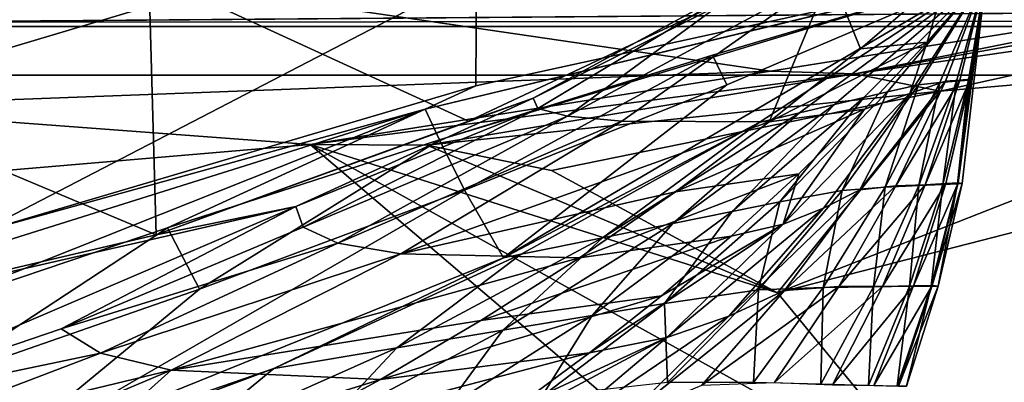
# Model space of a CAD drawing. Header units: metres. Extents: x -1004 to 0, y -808 to 0.
# Tile 118 of 122: x -130 to -77, y -74 to -55. Entities that reach past the tile are written whole.
import ezdxf

# ---------------------------------------------------------------- set-up
doc = ezdxf.new("R2010")
doc.units = ezdxf.units.M

msp = doc.modelspace()

# ---------------------------------------------------------------- linework, layer by layer
at = {"layer": 'top'}
for points in [[(-122.949295, -52.26717, 2041.881958), (-155.788605, -52.26717, 2035.012573), (-122.557411, -66.234146, 2039.442505)], [(-155.788605, -52.26717, 2035.012573), (-154.802704, -73.797615, 2031.346436), (-122.557411, -66.234146, 2039.442505)], [(-105.418335, -58.238441, 214.546005), (-132.063629, -66.104637, 218.87149), (-105.380066, -52.26717, 211.601089)], [(-105.380066, -52.26717, 211.601089), (-132.063629, -66.104637, 218.87149), (-131.927307, -52.26717, 212.860947)], [(-89.060616, -52.26717, 2045.058105), (-122.949295, -52.26717, 2041.881958), (-105.810455, -60.133114, 2042.614258)], [(-122.949295, -52.26717, 2041.881958), (-122.557411, -66.234146, 2039.442505), (-105.810455, -60.133114, 2042.614258)], [(-78.027542, -52.26717, 317.034698), (-107.363808, -61.134037, 433.010529), (-108.133682, -59.501987, 317.037933)], [(-78.027542, -52.26717, 317.034698), (-108.133682, -59.501987, 317.037933), (-78.090347, -52.2673, 211.625961)], [(-108.133682, -59.501987, 317.037933), (-78.098579, -52.268791, 211.626617), (-78.090347, -52.2673, 211.625961)], [(-105.418335, -58.238441, 214.546005), (-78.098579, -52.268791, 211.626617), (-108.133682, -59.501987, 317.037933)], [(-92.7174, -56.595947, 433.010529), (-107.363808, -61.134037, 433.010529), (-78.027542, -52.26717, 317.034698)], [(-89.060616, -52.26717, 2045.058105), (-105.810455, -60.133114, 2042.614258), (-102.336014, -58.90987, 2002.666626)], [(-78.098579, -52.268791, 211.626617), (-105.418335, -58.238441, 214.546005), (-105.380066, -52.26717, 211.601089)], [(-103.921181, -67.462387, 664.637451), (-78.026993, -52.266907, 665.035706), (-90.210342, -60.214169, 673.609619)], [(-78.026993, -52.266907, 665.035706), (-103.921181, -67.462387, 664.637451), (-78.027336, -52.26717, 549.022949)], [(-103.921181, -67.462387, 664.637451), (-91.946564, -58.198627, 548.967529), (-78.027336, -52.26717, 549.022949)], [(-90.103485, -52.26717, 1961.714844), (-102.336014, -58.90987, 2002.666626), (-102.08197, -59.45779, 1961.018188)], [(-90.103485, -52.26717, 1961.714844), (-89.060616, -52.26717, 2045.058105), (-102.336014, -58.90987, 2002.666626)], [(-100.490623, -59.867168, 1919.390381), (-90.103485, -52.26717, 1961.714844), (-102.08197, -59.45779, 1961.018188)], [(-97.583435, -60.140091, 1877.832031), (-86.388184, -52.26717, 1878.44812), (-100.490623, -59.867168, 1919.390381)], [(-86.388184, -52.26717, 1878.44812), (-90.103485, -52.26717, 1961.714844), (-100.490623, -59.867168, 1919.390381)], [(-86.388184, -52.26717, 1878.44812), (-97.583435, -60.140091, 1877.832031), (-89.667374, -60.185959, 1794.900391)], [(-91.946564, -58.198627, 548.967529), (-92.7174, -56.595947, 433.010529), (-78.02742, -52.26717, 433.010529)], [(-78.02742, -52.26717, 433.010529), (-92.7174, -56.595947, 433.010529), (-78.027542, -52.26717, 317.034698)], [(-78.027336, -52.26717, 549.022949), (-91.946564, -58.198627, 548.967529), (-78.02742, -52.26717, 433.010529)], [(-78.026993, -52.266907, 665.035706), (-78.027275, -52.26717, 690.122986), (-90.210342, -60.214169, 673.609619)], [(-90.210342, -60.214169, 673.609619), (-78.027275, -52.26717, 690.122986), (-88.044754, -59.69342, 717.864807)], [(-84.776596, -56.266586, 1795.218872), (-86.388184, -52.26717, 1878.44812), (-89.667374, -60.185959, 1794.900391)], [(-78.027275, -52.26717, 690.122986), (-78.027267, -52.26717, 740.771423), (-88.044754, -59.69342, 717.864807)], [(-88.044754, -59.69342, 717.864807), (-78.027267, -52.26717, 740.771423), (-86.173851, -59.242382, 762.118225)], [(-80.135689, -52.26717, 1795.32666), (-86.388184, -52.26717, 1878.44812), (-84.776596, -56.266586, 1795.218872)], [(-78.027267, -52.26717, 740.771423), (-78.027267, -52.26717, 771.7276), (-86.173851, -59.242382, 762.118225)], [(-86.173851, -59.242382, 762.118225), (-78.027267, -52.26717, 771.7276), (-84.600861, -58.864449, 806.370972)], [(-81.191994, -55.899555, 1711.93042), (-80.135689, -52.26717, 1795.32666), (-84.776596, -56.266586, 1795.218872)], [(-78.027267, -52.26717, 771.7276), (-78.02726, -52.26717, 807.202698), (-84.600861, -58.864449, 806.370972)], [(-84.600861, -58.864449, 806.370972), (-78.02726, -52.26717, 807.202698), (-83.328743, -58.562721, 850.619324)], [(-78.02726, -52.26717, 807.202698), (-78.02726, -52.26717, 851.534851), (-83.328743, -58.562721, 850.619324)], [(-83.328743, -58.562721, 850.619324), (-78.02726, -52.26717, 851.534851), (-81.668594, -58.195709, 939.114014)], [(-82.133667, -58.664024, 1628.469849), (-80.224365, -57.989902, 1545.487549), (-78.027222, -52.26717, 1712.00293)], [(-82.133667, -58.664024, 1628.469849), (-78.027222, -52.26717, 1712.00293), (-81.191994, -55.899555, 1711.93042)], [(-78.02726, -52.26717, 851.534851), (-78.027245, -52.26717, 939.959534), (-81.668594, -58.195709, 939.114014)], [(-81.668594, -58.195709, 939.114014), (-78.027245, -52.26717, 939.959534), (-80.517616, -58.068157, 1027.000732)], [(-78.027222, -52.26717, 1712.00293), (-80.135689, -52.26717, 1795.32666), (-81.191994, -55.899555, 1711.93042)], [(-78.027245, -52.26717, 939.959534), (-78.027237, -52.26717, 1027.725098), (-80.517616, -58.068157, 1027.000732)], [(-80.517616, -58.068157, 1027.000732), (-78.027237, -52.26717, 1027.725098), (-79.618256, -57.990307, 1114.886108)], [(-80.224365, -57.989902, 1545.487549), (-79.446144, -57.936066, 1504.130981), (-78.027222, -52.26717, 1712.00293)], [(-78.027237, -52.26717, 1027.725098), (-78.027229, -52.26717, 1115.399292), (-79.618256, -57.990307, 1114.886108)], [(-79.618256, -57.990307, 1114.886108), (-78.027229, -52.26717, 1115.399292), (-78.975136, -57.93615, 1203.213867)], [(-78.027222, -52.26717, 1203.58728), (-78.027168, -52.26664, 1378.559326), (-79.575722, -63.498825, 1291.679565)], [(-79.575722, -63.498825, 1291.679565), (-78.027168, -52.26664, 1378.559326), (-79.321945, -63.49044, 1378.553223)], [(-78.975136, -57.93615, 1203.213867), (-78.027222, -52.26717, 1203.58728), (-79.575722, -63.498825, 1291.679565)], [(-78.027168, -52.26664, 1378.559326), (-78.894318, -57.882343, 1462.569336), (-79.531242, -63.450073, 1420.557007)], [(-79.321945, -63.49044, 1378.553223), (-78.027168, -52.26664, 1378.559326), (-79.531242, -63.450073, 1420.557007)], [(-78.027222, -52.26717, 1712.00293), (-79.446144, -57.936066, 1504.130981), (-78.027168, -52.26664, 1378.559326)], [(-79.446144, -57.936066, 1504.130981), (-78.894318, -57.882343, 1462.569336), (-78.027168, -52.26664, 1378.559326)], [(-78.027229, -52.26717, 1115.399292), (-78.027222, -52.26717, 1203.58728), (-78.975136, -57.93615, 1203.213867)], [(-84.776596, -56.266586, 1795.218872), (-89.667374, -60.185959, 1794.900391), (-81.191994, -55.899555, 1711.93042)], [(-89.667374, -60.185959, 1794.900391), (-84.568855, -59.497822, 1711.753052), (-81.191994, -55.899555, 1711.93042)], [(-81.191994, -55.899555, 1711.93042), (-84.568855, -59.497822, 1711.753052), (-82.133667, -58.664024, 1628.469849)], [(-106.023788, -63.836273, 548.918579), (-107.363808, -61.134037, 433.010529), (-92.7174, -56.595947, 433.010529)], [(-91.946564, -58.198627, 548.967529), (-106.023788, -63.836273, 548.918579), (-92.7174, -56.595947, 433.010529)], [(-84.815758, -63.816765, 1586.644531), (-80.224365, -57.989902, 1545.487549), (-82.133667, -58.664024, 1628.469849)], [(-84.815758, -63.816765, 1586.644531), (-82.875916, -63.60128, 1545.318359), (-80.224365, -57.989902, 1545.487549)], [(-81.668594, -58.195709, 939.114014), (-80.517616, -58.068157, 1027.000732), (-83.444405, -63.68251, 1026.266113)], [(-83.444405, -63.68251, 1026.266113), (-80.517616, -58.068157, 1027.000732), (-81.640961, -63.593472, 1114.367798)], [(-82.875916, -63.60128, 1545.318359), (-79.446144, -57.936066, 1504.130981), (-80.224365, -57.989902, 1545.487549)], [(-82.875916, -63.60128, 1545.318359), (-81.3078, -63.551373, 1503.929199), (-79.446144, -57.936066, 1504.130981)], [(-80.517616, -58.068157, 1027.000732), (-79.618256, -57.990307, 1114.886108), (-81.640961, -63.593472, 1114.367798)], [(-81.640961, -63.593472, 1114.367798), (-79.618256, -57.990307, 1114.886108), (-80.352234, -63.532413, 1202.837402)], [(-81.3078, -63.551373, 1503.929199), (-78.894318, -57.882343, 1462.569336), (-79.446144, -57.936066, 1504.130981)], [(-80.199692, -63.485062, 1462.357666), (-78.894318, -57.882343, 1462.569336), (-81.3078, -63.551373, 1503.929199)], [(-79.618256, -57.990307, 1114.886108), (-78.975136, -57.93615, 1203.213867), (-80.352234, -63.532413, 1202.837402)], [(-80.352234, -63.532413, 1202.837402), (-78.975136, -57.93615, 1203.213867), (-79.575722, -63.498825, 1291.679565)], [(-78.894318, -57.882343, 1462.569336), (-80.199692, -63.485062, 1462.357666), (-79.531242, -63.450073, 1420.557007)], [(-132.063629, -66.104637, 218.87149), (-105.418335, -58.238441, 214.546005), (-108.133682, -59.501987, 317.037933)], [(-91.946564, -58.198627, 548.967529), (-103.921181, -67.462387, 664.637451), (-106.023788, -63.836273, 548.918579)], [(-84.600861, -58.864449, 806.370972), (-83.328743, -58.562721, 850.619324), (-89.100578, -64.467682, 849.693115)], [(-89.100578, -64.467682, 849.693115), (-83.328743, -58.562721, 850.619324), (-85.754272, -63.852608, 938.194458)], [(-83.328743, -58.562721, 850.619324), (-81.668594, -58.195709, 939.114014), (-85.754272, -63.852608, 938.194458)], [(-85.754272, -63.852608, 938.194458), (-81.668594, -58.195709, 939.114014), (-83.444405, -63.68251, 1026.266113)], [(-102.336014, -58.90987, 2002.666626), (-122.557411, -66.234146, 2039.442505), (-115.076073, -64.721382, 2001.588379)], [(-102.336014, -58.90987, 2002.666626), (-105.810455, -60.133114, 2042.614258), (-122.557411, -66.234146, 2039.442505)], [(-102.08197, -59.45779, 1961.018188), (-102.336014, -58.90987, 2002.666626), (-115.076073, -64.721382, 2001.588379)], [(-86.173851, -59.242382, 762.118225), (-84.600861, -58.864449, 806.370972), (-91.66674, -64.980286, 805.527954)], [(-91.66674, -64.980286, 805.527954), (-84.600861, -58.864449, 806.370972), (-89.100578, -64.467682, 849.693115)], [(-84.568855, -59.497822, 1711.753052), (-88.932442, -65.656166, 1669.758911), (-82.133667, -58.664024, 1628.469849)], [(-82.133667, -58.664024, 1628.469849), (-88.932442, -65.656166, 1669.758911), (-86.7612, -64.811493, 1628.184082)], [(-86.7612, -64.811493, 1628.184082), (-84.815758, -63.816765, 1586.644531), (-82.133667, -58.664024, 1628.469849)], [(-132.063629, -66.104637, 218.87149), (-108.133682, -59.501987, 317.037933), (-137.695007, -68.767494, 317.040314)], [(-137.695007, -68.767494, 317.040314), (-108.133682, -59.501987, 317.037933), (-136.478378, -70.764824, 433.010529)], [(-108.133682, -59.501987, 317.037933), (-121.951019, -65.858948, 433.010529), (-136.478378, -70.764824, 433.010529)], [(-107.363808, -61.134037, 433.010529), (-121.951019, -65.858948, 433.010529), (-108.133682, -59.501987, 317.037933)], [(-102.08197, -59.45779, 1961.018188), (-115.076073, -64.721382, 2001.588379), (-114.682365, -65.832939, 1959.967407)], [(-100.490623, -59.867168, 1919.390381), (-102.08197, -59.45779, 1961.018188), (-114.682365, -65.832939, 1959.967407)], [(-88.044754, -59.69342, 717.864807), (-86.173851, -59.242382, 762.118225), (-94.840462, -65.623978, 761.445068)], [(-94.840462, -65.623978, 761.445068), (-86.173851, -59.242382, 762.118225), (-91.66674, -64.980286, 805.527954)], [(-88.076874, -62.968689, 1711.536499), (-84.568855, -59.497822, 1711.753052), (-94.697556, -63.922615, 1794.523315)], [(-84.568855, -59.497822, 1711.753052), (-89.667374, -60.185959, 1794.900391), (-94.697556, -63.922615, 1794.523315)], [(-88.932442, -65.656166, 1669.758911), (-84.568855, -59.497822, 1711.753052), (-88.076874, -62.968689, 1711.536499)], [(-100.490623, -59.867168, 1919.390381), (-114.682365, -65.832939, 1959.967407), (-112.807594, -66.677177, 1918.366821)], [(-97.583435, -60.140091, 1877.832031), (-100.490623, -59.867168, 1919.390381), (-112.807594, -66.677177, 1918.366821)], [(-97.583435, -60.140091, 1877.832031), (-112.807594, -66.677177, 1918.366821), (-109.442467, -67.259026, 1876.839844)], [(-89.667374, -60.185959, 1794.900391), (-97.583435, -60.140091, 1877.832031), (-109.442467, -67.259026, 1876.839844)], [(-94.697556, -63.922615, 1794.523315), (-89.667374, -60.185959, 1794.900391), (-109.442467, -67.259026, 1876.839844)], [(-90.210342, -60.214169, 673.609619), (-88.044754, -59.69342, 717.864807), (-98.615929, -66.392662, 717.466614)], [(-98.615929, -66.392662, 717.466614), (-88.044754, -59.69342, 717.864807), (-94.840462, -65.623978, 761.445068)], [(-102.986794, -67.279617, 673.609619), (-103.921181, -67.462387, 664.637451), (-90.210342, -60.214169, 673.609619)], [(-102.986794, -67.279617, 673.609619), (-90.210342, -60.214169, 673.609619), (-98.615929, -66.392662, 717.466614)], [(-121.951019, -65.858948, 433.010529), (-107.363808, -61.134037, 433.010529), (-120.235397, -69.151024, 548.876343)], [(-107.363808, -61.134037, 433.010529), (-106.023788, -63.836273, 548.918579), (-120.235397, -69.151024, 548.876343)], [(-91.709427, -66.307159, 1711.274536), (-88.076874, -62.968689, 1711.536499), (-99.857048, -67.471527, 1794.077393)], [(-88.076874, -62.968689, 1711.536499), (-94.697556, -63.922615, 1794.523315), (-99.857048, -67.471527, 1794.077393)], [(-91.709427, -66.307159, 1711.274536), (-88.932442, -65.656166, 1669.758911), (-88.076874, -62.968689, 1711.536499)], [(-103.921181, -67.462387, 664.637451), (-131.962418, -78.791046, 664.340454), (-106.023788, -63.836273, 548.918579)], [(-106.023788, -63.836273, 548.918579), (-131.962418, -78.791046, 664.340454), (-120.235397, -69.151024, 548.876343)], [(-91.831917, -70.596245, 1627.783813), (-84.815758, -63.816765, 1586.644531), (-86.7612, -64.811493, 1628.184082)], [(-91.831917, -70.596245, 1627.783813), (-88.860901, -69.213585, 1586.367065), (-84.815758, -63.816765, 1586.644531)], [(-86.780418, -69.053185, 1025.528198), (-90.247612, -69.182137, 937.265625), (-85.754272, -63.852608, 938.194458)], [(-85.754272, -63.852608, 938.194458), (-90.247612, -69.182137, 937.265625), (-89.100578, -64.467682, 849.693115)], [(-88.860901, -69.213585, 1586.367065), (-82.875916, -63.60128, 1545.318359), (-84.815758, -63.816765, 1586.644531)], [(-88.860901, -69.213585, 1586.367065), (-85.940224, -68.998993, 1545.06665), (-82.875916, -63.60128, 1545.318359)], [(-84.075989, -69.017807, 1113.848877), (-86.780418, -69.053185, 1025.528198), (-83.444405, -63.68251, 1026.266113)], [(-83.444405, -63.68251, 1026.266113), (-86.780418, -69.053185, 1025.528198), (-85.754272, -63.852608, 938.194458)], [(-85.940224, -68.998993, 1545.06665), (-81.3078, -63.551373, 1503.929199), (-82.875916, -63.60128, 1545.318359)], [(-81.3078, -63.551373, 1503.929199), (-85.940224, -68.998993, 1545.06665), (-83.587868, -69.011398, 1503.663208)], [(-82.145134, -68.99501, 1202.461548), (-84.075989, -69.017807, 1113.848877), (-81.640961, -63.593472, 1114.367798)], [(-81.640961, -63.593472, 1114.367798), (-84.075989, -69.017807, 1113.848877), (-83.444405, -63.68251, 1026.266113)], [(-80.199692, -63.485062, 1462.357666), (-83.587868, -69.011398, 1503.663208), (-81.927521, -68.974113, 1462.103516)], [(-80.199692, -63.485062, 1462.357666), (-81.3078, -63.551373, 1503.929199), (-83.587868, -69.011398, 1503.663208)], [(-80.98365, -68.984207, 1291.361328), (-82.145134, -68.99501, 1202.461548), (-80.352234, -63.532413, 1202.837402)], [(-80.352234, -63.532413, 1202.837402), (-82.145134, -68.99501, 1202.461548), (-81.640961, -63.593472, 1114.367798)], [(-79.531242, -63.450073, 1420.557007), (-80.199692, -63.485062, 1462.357666), (-81.927521, -68.974113, 1462.103516)], [(-80.926315, -68.96051, 1420.388794), (-79.531242, -63.450073, 1420.557007), (-81.927521, -68.974113, 1462.103516)], [(-80.609909, -68.979897, 1378.547241), (-80.98365, -68.984207, 1291.361328), (-79.575722, -63.498825, 1291.679565)], [(-79.575722, -63.498825, 1291.679565), (-80.98365, -68.984207, 1291.361328), (-80.352234, -63.532413, 1202.837402)], [(-79.321945, -63.49044, 1378.553223), (-79.531242, -63.450073, 1420.557007), (-80.926315, -68.96051, 1420.388794)], [(-80.609909, -68.979897, 1378.547241), (-79.321945, -63.49044, 1378.553223), (-80.926315, -68.96051, 1420.388794)], [(-79.321945, -63.49044, 1378.553223), (-80.609909, -68.979897, 1378.547241), (-79.575722, -63.498825, 1291.679565)], [(-99.857048, -67.471527, 1794.077393), (-94.697556, -63.922615, 1794.523315), (-109.442467, -67.259026, 1876.839844)], [(-140.936325, -75.793083, 1956.641357), (-115.076073, -64.721382, 2001.588379), (-154.802704, -73.797615, 2031.346436)], [(-115.076073, -64.721382, 2001.588379), (-122.557411, -66.234146, 2039.442505), (-154.802704, -73.797615, 2031.346436)], [(-127.66198, -71.276848, 1958.514526), (-115.076073, -64.721382, 2001.588379), (-140.936325, -75.793083, 1956.641357)], [(-114.682365, -65.832939, 1959.967407), (-115.076073, -64.721382, 2001.588379), (-127.66198, -71.276848, 1958.514526)], [(-90.247612, -69.182137, 937.265625), (-95.292969, -69.925453, 848.762817), (-89.100578, -64.467682, 849.693115)], [(-89.100578, -64.467682, 849.693115), (-95.292969, -69.925453, 848.762817), (-91.66674, -64.980286, 805.527954)], [(-95.162209, -71.740311, 1669.234741), (-91.831917, -70.596245, 1627.783813), (-86.7612, -64.811493, 1628.184082)], [(-88.932442, -65.656166, 1669.758911), (-95.162209, -71.740311, 1669.234741), (-86.7612, -64.811493, 1628.184082)], [(-95.292969, -69.925453, 848.762817), (-99.165009, -70.556702, 804.683838), (-91.66674, -64.980286, 805.527954)], [(-91.66674, -64.980286, 805.527954), (-99.165009, -70.556702, 804.683838), (-94.840462, -65.623978, 761.445068)], [(-121.951019, -65.858948, 433.010529), (-134.57132, -74.131554, 548.841064), (-136.478378, -70.764824, 433.010529)], [(-120.235397, -69.151024, 548.876343), (-134.57132, -74.131554, 548.841064), (-121.951019, -65.858948, 433.010529)], [(-112.807594, -66.677177, 1918.366821), (-114.682365, -65.832939, 1959.967407), (-127.66198, -71.276848, 1958.514526)], [(-99.165009, -70.556702, 804.683838), (-103.955116, -71.352028, 760.772522), (-94.840462, -65.623978, 761.445068)], [(-94.840462, -65.623978, 761.445068), (-103.955116, -71.352028, 760.772522), (-98.615929, -66.392662, 717.466614)], [(-95.162209, -71.740311, 1669.234741), (-88.932442, -65.656166, 1669.758911), (-99.3218, -72.569763, 1710.598145)], [(-99.3218, -72.569763, 1710.598145), (-88.932442, -65.656166, 1669.758911), (-95.459908, -69.508591, 1710.961914)], [(-88.932442, -65.656166, 1669.758911), (-91.709427, -66.307159, 1711.274536), (-95.459908, -69.508591, 1710.961914)], [(-103.955116, -71.352028, 760.772522), (-109.654808, -72.302483, 717.069336), (-98.615929, -66.392662, 717.466614)], [(-98.615929, -66.392662, 717.466614), (-109.654808, -72.302483, 717.069336), (-102.986794, -67.279617, 673.609619)], [(-95.459908, -69.508591, 1710.961914), (-91.709427, -66.307159, 1711.274536), (-105.135963, -70.828232, 1793.554321)], [(-91.709427, -66.307159, 1711.274536), (-99.857048, -67.471527, 1794.077393), (-105.135963, -70.828232, 1793.554321)], [(-112.807594, -66.677177, 1918.366821), (-127.66198, -71.276848, 1958.514526), (-125.541519, -72.573311, 1916.957031)], [(-109.442467, -67.259026, 1876.839844), (-112.807594, -66.677177, 1918.366821), (-125.541519, -72.573311, 1916.957031)], [(-116.255005, -73.398125, 673.609558), (-131.962418, -78.791046, 664.340454), (-103.921181, -67.462387, 664.637451)], [(-121.748657, -73.494186, 1875.482666), (-109.442467, -67.259026, 1876.839844), (-125.541519, -72.573311, 1916.957031)], [(-99.857048, -67.471527, 1794.077393), (-109.442467, -67.259026, 1876.839844), (-121.748657, -73.494186, 1875.482666)], [(-105.135963, -70.828232, 1793.554321), (-99.857048, -67.471527, 1794.077393), (-121.748657, -73.494186, 1875.482666)], [(-109.654808, -72.302483, 717.069336), (-116.255005, -73.398125, 673.609558), (-102.986794, -67.279617, 673.609619)], [(-102.986794, -67.279617, 673.609619), (-116.255005, -73.398125, 673.609558), (-103.921181, -67.462387, 664.637451)], [(-131.962418, -78.791046, 664.340454), (-134.57132, -74.131554, 548.841064), (-120.235397, -69.151024, 548.876343)], [(-90.247612, -69.182137, 937.265625), (-95.126785, -74.159958, 936.331665), (-95.292969, -69.925453, 848.762817)], [(-90.509949, -74.157616, 1024.790161), (-95.126785, -74.159958, 936.331665), (-90.247612, -69.182137, 937.265625)], [(-93.292236, -74.294632, 1585.994751), (-85.940224, -68.998993, 1545.06665), (-88.860901, -69.213585, 1586.367065)], [(-85.940224, -68.998993, 1545.06665), (-93.292236, -74.294632, 1585.994751), (-89.396103, -74.152328, 1544.732056)], [(-86.911873, -74.242378, 1113.331421), (-90.509949, -74.157616, 1024.790161), (-86.780418, -69.053185, 1025.528198)], [(-86.780418, -69.053185, 1025.528198), (-90.509949, -74.157616, 1024.790161), (-90.247612, -69.182137, 937.265625)], [(-83.587868, -69.011398, 1503.663208), (-85.940224, -68.998993, 1545.06665), (-89.396103, -74.152328, 1544.732056)], [(-83.587868, -69.011398, 1503.663208), (-89.396103, -74.152328, 1544.732056), (-86.270844, -74.283821, 1503.333862)], [(-84.345093, -74.304749, 1202.087646), (-86.911873, -74.242378, 1113.331421), (-84.075989, -69.017807, 1113.848877)], [(-84.075989, -69.017807, 1113.848877), (-86.911873, -74.242378, 1113.331421), (-86.780418, -69.053185, 1025.528198)], [(-81.927521, -68.974113, 1462.103516), (-83.587868, -69.011398, 1503.663208), (-86.270844, -74.283821, 1503.333862)], [(-84.066551, -74.316093, 1461.808472), (-81.927521, -68.974113, 1462.103516), (-86.270844, -74.283821, 1503.333862)], [(-82.803329, -74.344215, 1291.044678), (-84.345093, -74.304749, 1202.087646), (-82.145134, -68.99501, 1202.461548)], [(-82.145134, -68.99501, 1202.461548), (-84.345093, -74.304749, 1202.087646), (-84.075989, -69.017807, 1113.848877)], [(-82.738708, -74.34906, 1420.199829), (-80.926315, -68.96051, 1420.388794), (-84.066551, -74.316093, 1461.808472)], [(-80.926315, -68.96051, 1420.388794), (-81.927521, -68.974113, 1462.103516), (-84.066551, -74.316093, 1461.808472)], [(-82.301102, -74.358047, 1378.54248), (-82.803329, -74.344215, 1291.044678), (-80.98365, -68.984207, 1291.361328)], [(-80.98365, -68.984207, 1291.361328), (-82.803329, -74.344215, 1291.044678), (-82.145134, -68.99501, 1202.461548)], [(-80.609909, -68.979897, 1378.547241), (-80.926315, -68.96051, 1420.388794), (-82.738708, -74.34906, 1420.199829)], [(-82.301102, -74.358047, 1378.54248), (-80.609909, -68.979897, 1378.547241), (-82.738708, -74.34906, 1420.199829)], [(-80.609909, -68.979897, 1378.547241), (-82.301102, -74.358047, 1378.54248), (-80.98365, -68.984207, 1291.361328)], [(-110.525337, -73.990471, 1792.953125), (-95.459908, -69.508591, 1710.961914), (-105.135963, -70.828232, 1793.554321)], [(-95.459908, -69.508591, 1710.961914), (-110.525337, -73.990471, 1792.953125), (-99.3218, -72.569763, 1710.598145)], [(-97.310814, -75.989052, 1627.266968), (-88.860901, -69.213585, 1586.367065), (-91.831917, -70.596245, 1627.783813)], [(-97.310814, -75.989052, 1627.266968), (-93.292236, -74.294632, 1585.994751), (-88.860901, -69.213585, 1586.367065)], [(-95.126785, -74.159958, 936.331665), (-101.874451, -74.908958, 847.833008), (-95.292969, -69.925453, 848.762817)], [(-95.292969, -69.925453, 848.762817), (-101.874451, -74.908958, 847.833008), (-99.165009, -70.556702, 804.683838)], [(-101.874451, -74.908958, 847.833008), (-107.05658, -75.564842, 803.843018), (-99.165009, -70.556702, 804.683838)], [(-99.165009, -70.556702, 804.683838), (-107.05658, -75.564842, 803.843018), (-103.955116, -71.352028, 760.772522)], [(-101.812149, -77.349113, 1668.556885), (-91.831917, -70.596245, 1627.783813), (-95.162209, -71.740311, 1669.234741)], [(-101.812149, -77.349113, 1668.556885), (-97.310814, -75.989052, 1627.266968), (-91.831917, -70.596245, 1627.783813)], [(-125.541519, -72.573311, 1916.957031), (-127.66198, -71.276848, 1958.514526), (-140.936325, -75.793083, 1956.641357)], [(-121.748657, -73.494186, 1875.482666), (-110.525337, -73.990471, 1792.953125), (-105.135963, -70.828232, 1793.554321)], [(-107.05658, -75.564842, 803.843018), (-113.46891, -76.395531, 760.104248), (-103.955116, -71.352028, 760.772522)], [(-103.955116, -71.352028, 760.772522), (-113.46891, -76.395531, 760.104248), (-109.654808, -72.302483, 717.069336)], [(-107.353874, -78.259911, 1709.719238), (-101.812149, -77.349113, 1668.556885), (-95.162209, -71.740311, 1669.234741)], [(-107.353874, -78.259911, 1709.719238), (-95.162209, -71.740311, 1669.234741), (-103.28862, -75.487816, 1710.183716)], [(-103.28862, -75.487816, 1710.183716), (-95.162209, -71.740311, 1669.234741), (-99.3218, -72.569763, 1710.598145)], [(-113.46891, -76.395531, 760.104248), (-121.100624, -77.389404, 716.675293), (-109.654808, -72.302483, 717.069336)], [(-109.654808, -72.302483, 717.069336), (-121.100624, -77.389404, 716.675293), (-116.255005, -73.398125, 673.609558)], [(-138.608734, -77.553337, 1915.145508), (-125.541519, -72.573311, 1916.957031), (-140.936325, -75.793083, 1956.641357)], [(-121.748657, -73.494186, 1875.482666), (-125.541519, -72.573311, 1916.957031), (-138.608734, -77.553337, 1915.145508)], [(-110.525337, -73.990471, 1792.953125), (-116.016449, -76.956589, 1792.274536), (-99.3218, -72.569763, 1710.598145)], [(-99.3218, -72.569763, 1710.598145), (-116.016449, -76.956589, 1792.274536), (-103.28862, -75.487816, 1710.183716)], [(-116.255005, -73.398125, 673.609558), (-129.939682, -78.533386, 673.609558), (-131.962418, -78.791046, 664.340454)], [(-121.100624, -77.389404, 716.675293), (-129.939682, -78.533386, 673.609558), (-116.255005, -73.398125, 673.609558)], [(-134.420349, -78.837753, 1873.747803), (-121.748657, -73.494186, 1875.482666), (-138.608734, -77.553337, 1915.145508)], [(-134.420349, -78.837753, 1873.747803), (-128.570145, -79.605072, 1832.536011), (-121.748657, -73.494186, 1875.482666)], [(-128.570145, -79.605072, 1832.536011), (-110.525337, -73.990471, 1792.953125), (-121.748657, -73.494186, 1875.482666)], [(-110.525337, -73.990471, 1792.953125), (-128.570145, -79.605072, 1832.536011), (-116.016449, -76.956589, 1792.274536)]]:
    msp.add_3dface(points, dxfattribs=at)
at = {"layer": 'top0123411'}
for points in [[(-10, -10, 90), (-502.018646, -625.846375, 90), (-994.037292, -10, 90)], [(-494.003571, -626.560364, 90), (-502.018646, -625.846375, 90), (-10, -10, 90)], [(-485.779327, -628.854126, 90), (-494.003571, -626.560364, 90), (-10, -10, 90)], [(-477.800262, -632.855408, 90), (-485.779327, -628.854126, 90), (-10, -10, 90)], [(-10, -10, 90), (-470.61264, -638.481506, 90), (-477.800262, -632.855408, 90)], [(-217.024689, -763.271118, 90), (-470.61264, -638.481506, 90), (-10, -10, 90)], [(-10.00001, -794.032166, 90), (-217.024689, -763.271118, 90), (-10, -10, 90)], [(-174.494446, -52.861675, 163.059708), (-141.114334, -59.388885, 140.633987), (-119.798225, -53.035728, 163.059708)], [(-141.114334, -59.388885, 140.633987), (-89.600311, -57.459549, 140.357147), (-119.798225, -53.035728, 163.059708)], [(-119.798225, -53.035728, 163.059708), (-89.600311, -57.459549, 140.357147), (-63.35807, -53.268463, 163.059708)], [(-63.35807, -53.268463, 163.059708), (-89.600311, -57.459549, 140.357147), (-85.087982, -57.596992, 140.753189)], [(-85.087982, -57.596992, 140.753189), (-61.838451, -53.43354, 163.059708), (-63.35807, -53.268463, 163.059708)], [(-60.002983, -54.018009, 163.059708), (-61.838451, -53.43354, 163.059708), (-85.087982, -57.596992, 140.753189)], [(-80.493828, -58.53801, 141.10968), (-60.002983, -54.018009, 163.059708), (-85.087982, -57.596992, 140.753189)], [(-56.462109, -56.471474, 163.059708), (-60.002983, -54.018009, 163.059708), (-80.493828, -58.53801, 141.10968)], [(-53.957417, -60.290379, 163.059708), (-56.462109, -56.471474, 163.059708), (-89.225052, -69.337914, 118.812759)], [(-89.225052, -69.337914, 118.812759), (-56.462109, -56.471474, 163.059708), (-80.493828, -58.53801, 141.10968)], [(-141.114334, -59.388885, 140.633987), (-114.297188, -61.39407, 118.951424), (-89.600311, -57.459549, 140.357147)], [(-89.600311, -57.459549, 140.357147), (-114.297188, -61.39407, 118.951424), (-85.087982, -57.596992, 140.753189)], [(-114.297188, -61.39407, 118.951424), (-108.043098, -61.428345, 118.950821), (-85.087982, -57.596992, 140.753189)], [(-85.087982, -57.596992, 140.753189), (-108.043098, -61.428345, 118.950821), (-80.493828, -58.53801, 141.10968)], [(-108.043098, -61.428345, 118.950821), (-101.350212, -62.787632, 118.927101), (-80.493828, -58.53801, 141.10968)], [(-80.493828, -58.53801, 141.10968), (-101.350212, -62.787632, 118.927101), (-89.225052, -69.337914, 118.812759)], [(-163.001053, -65.533676, 118.879166), (-114.297188, -61.39407, 118.951424), (-141.114334, -59.388885, 140.633987)], [(-80.216652, -80.324989, 118.620979), (-53.957417, -60.290379, 163.059708), (-89.225052, -69.337914, 118.812759)], [(-53.101597, -64.630684, 163.059708), (-53.957417, -60.290379, 163.059708), (-80.216652, -80.324989, 118.620979)], [(-114.297188, -61.39407, 118.951424), (-163.001053, -65.533676, 118.879166), (-76.096962, -93.96331, 118.382927)], [(-80.216652, -80.324989, 118.620979), (-114.297188, -61.39407, 118.951424), (-76.096962, -93.96331, 118.382927)], [(-80.216652, -80.324989, 118.620979), (-89.225052, -69.337914, 118.812759), (-114.297188, -61.39407, 118.951424)], [(-89.225052, -69.337914, 118.812759), (-108.043098, -61.428345, 118.950821), (-114.297188, -61.39407, 118.951424)], [(-89.225052, -69.337914, 118.812759), (-101.350212, -62.787632, 118.927101), (-108.043098, -61.428345, 118.950821)], [(-76.096962, -93.96331, 118.382927), (-53.101597, -64.630684, 163.059708), (-80.216652, -80.324989, 118.620979)], [(-163.001053, -65.533676, 118.879166), (-211.891357, -69.16288, 118.815819), (-73.104225, -128.088638, 117.787262)], [(-76.096962, -93.96331, 118.382927), (-163.001053, -65.533676, 118.879166), (-73.104225, -128.088638, 117.787262)], [(-211.891357, -69.16288, 118.815819), (-261.255157, -72.276657, 118.761467), (-70.201569, -166.471344, 117.117294)], [(-73.104225, -128.088638, 117.787262), (-211.891357, -69.16288, 118.815819), (-70.201569, -166.471344, 117.117294)], [(-261.255157, -72.276657, 118.761467), (-310.910522, -74.838074, 118.716759), (-67.634972, -207.468338, 116.401688)], [(-70.201569, -166.471344, 117.117294), (-261.255157, -72.276657, 118.761467), (-67.634972, -207.468338, 116.401688)]]:
    msp.add_3dface(points, dxfattribs=at)
at = {"layer": 'top0123412'}
for points in [[(-51.716675, -51.714104, 2065.279785), (-952.320618, -51.714104, 2065.279785), (-502.018646, -55.05748, 2077.158447)], [(-54.777439, -54.774872, 2076.154297), (-51.716675, -51.714104, 2065.279785), (-502.018646, -55.05748, 2077.158447)], [(-502.018646, -57.672649, 2075.415039), (-949.849792, -54.184963, 2063.023682), (-54.187531, -54.184963, 2063.023682)], [(-57.675217, -57.672649, 2075.415039), (-502.018646, -57.672649, 2075.415039), (-54.187531, -54.184963, 2063.023682)], [(-55.064697, -55.05748, 2077.158447), (-54.777439, -54.774872, 2076.154297), (-502.018646, -55.05748, 2077.158447)], [(-183.245575, -194.333847, 2169.999756), (-102.243904, -155.042709, 2143.80835), (-502.018646, -55.05748, 2077.158447)], [(-102.243904, -155.042709, 2143.80835), (-85.585182, -133.331024, 2129.335449), (-502.018646, -55.05748, 2077.158447)], [(-502.018646, -55.05748, 2077.158447), (-85.585182, -133.331024, 2129.335449), (-71.911613, -108.299583, 2112.649414)], [(-71.911613, -108.299583, 2112.649414), (-61.49197, -80.833572, 2094.340576), (-502.018646, -55.05748, 2077.158447)], [(-61.49197, -80.833572, 2094.340576), (-55.064697, -55.05748, 2077.158447), (-502.018646, -55.05748, 2077.158447)], [(-502.018646, -57.672649, 2075.415039), (-104.076797, -156.881226, 2141.547363), (-183.245575, -195.279739, 2167.143799)], [(-57.675217, -57.672649, 2075.415039), (-64.211121, -84.251289, 2093.132324), (-502.018646, -57.672649, 2075.415039)], [(-64.211121, -84.251289, 2093.132324), (-74.447891, -111.240685, 2111.123535), (-502.018646, -57.672649, 2075.415039)], [(-502.018646, -57.672649, 2075.415039), (-74.447891, -111.240685, 2111.123535), (-87.78051, -135.641296, 2127.388916)], [(-87.78051, -135.641296, 2127.388916), (-104.076797, -156.881226, 2141.547363), (-502.018646, -57.672649, 2075.415039)]]:
    msp.add_3dface(points, dxfattribs=at)

doc.saveas('drawing.dxf')
